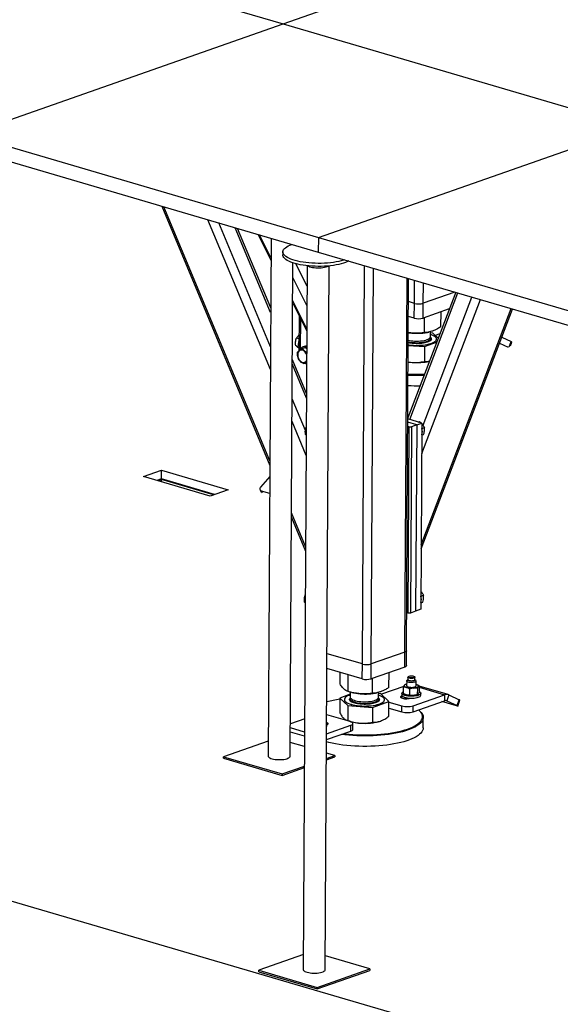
# Model space of a CAD drawing. Header units: millimetres. Extents: x 5 to 589, y 5 to 415.
# Tile 10 of 120: x 114 to 131, y 23 to 54. Entities that reach past the tile are written whole.
import ezdxf

# ---------------------------------------------------------------- set-up
doc = ezdxf.new("R2010")
doc.units = ezdxf.units.MM
doc.layers.add('TRAIT-FORT', color=4, linetype='Continuous', lineweight=25)

msp = doc.modelspace()

# ---------------------------------------------------------------- linework, layer by layer
at = {"layer": 'TRAIT-FORT', "color": 4, "linetype": 'Continuous', "lineweight": 25}
for p, q in [((111.43, 57.141), (122.58, 53.873)), ((122.58, 53.873), (124.275, 54.468)), ((112.546, 50.355), (122.58, 53.873)), ((122.58, 53.873), (133.729, 50.606)), ((134.711, 19.899), (23.214, 52.574)), ((123.695, 47.088), (133.729, 50.606)), ((112.546, 50.355), (123.695, 47.088)), ((112.543, 49.89), (123.693, 46.622)), ((118.714, 48.081), (122.151, 39.841)), ((122.152, 39.991), (118.786, 48.06)), ((122.168, 42.889), (120.182, 47.651)), ((122.172, 43.614), (120.531, 47.549)), ((122.178, 44.702), (121.055, 47.395)), ((122.179, 44.852), (121.127, 47.374)), ((121.776, 47.184), (122.188, 46.368)), ((122.188, 46.445), (121.822, 47.17)), ((122.191, 47.062), (122.099, 30.602)), ((123.695, 47.088), (123.693, 46.622)), ((123.695, 47.088), (134.845, 43.82)), ((122.568, 46.628), (122.567, 46.534)), ((123.693, 46.622), (134.842, 43.354)), ((122.799, 30.598), (122.887, 46.28)), ((123.337, 45.539), (122.976, 46.253)), ((123.34, 46.187), (123.215, 23.816)), ((123.915, 23.812), (124.04, 46.183)), ((125.094, 33.528), (125.165, 46.191)), ((125.376, 33.531), (125.447, 46.108)), ((123.333, 44.928), (122.884, 45.818)), ((126.447, 33.906), (126.513, 45.795)), ((126.498, 33.949), (126.564, 45.781)), ((126.746, 44.992), (126.75, 45.726)), ((127.029, 44.995), (127.032, 45.643)), ((123.329, 44.183), (122.88, 45.073)), ((128.06, 45.342), (126.539, 41.352)), ((126.598, 41.302), (128.13, 45.322)), ((126.983, 40.219), (128.847, 45.111)), ((127.023, 41.116), (128.576, 45.191)), ((128.037, 45.349), (127.029, 44.995)), ((122.88, 44.996), (123.329, 44.106)), ((126.746, 44.992), (126.56, 45.047)), ((126.743, 44.518), (126.746, 44.992)), ((126.966, 37.321), (129.826, 44.825)), ((126.966, 37.191), (129.87, 44.812)), ((127.026, 44.522), (127.029, 44.995)), ((127.858, 44.814), (127.026, 44.522)), ((123.081, 44.598), (123.074, 43.481)), ((123.122, 44.515), (123.117, 43.51)), ((126.743, 44.518), (126.557, 44.573)), ((127.069, 44.061), (127.072, 44.538)), ((127.593, 44.249), (127.595, 44.721)), ((123.077, 43.86), (122.997, 43.883)), ((127.159, 44.07), (127.205, 44.079)), ((127.262, 43.934), (127.263, 44.094)), ((127.336, 44.045), (127.263, 44.05)), ((127.504, 43.885), (127.336, 44.045)), ((127.557, 44.021), (127.413, 43.971)), ((127.451, 43.853), (127.451, 43.858)), ((129.528, 43.916), (129.823, 43.778)), ((123.062, 43.62), (122.976, 43.646)), ((123.285, 43.587), (123.184, 43.551)), ((123.248, 43.621), (123.215, 43.609)), ((123.285, 43.587), (123.326, 43.553)), ((126.552, 43.65), (127.066, 43.615)), ((127.066, 43.615), (127.064, 43.145)), ((127.066, 43.615), (127.455, 43.754)), ((129.457, 43.73), (129.732, 43.601)), ((129.763, 43.612), (129.823, 43.778)), ((129.804, 43.64), (129.848, 43.762)), ((123.318, 42.123), (122.87, 43.196)), ((123.317, 41.973), (122.869, 43.046)), ((123.115, 43.157), (123.115, 43.13)), ((123.115, 43.13), (123.167, 43.115)), ((123.323, 43.111), (123.227, 43.077)), ((123.259, 43.088), (123.323, 43.069)), ((123.284, 40.949), (122.863, 41.958)), ((126.988, 41.187), (126.539, 41.319)), ((123.307, 40.159), (122.859, 41.233)), ((123.312, 41.064), (123.307, 41.057)), ((123.312, 41.056), (123.307, 41.057)), ((126.821, 41.129), (126.538, 41.212)), ((126.538, 41.083), (126.583, 41.069)), ((126.55, 35.148), (126.583, 41.069)), ((126.583, 41.069), (126.654, 41.07)), ((126.654, 41.07), (126.62, 35.149)), ((126.821, 41.129), (126.654, 41.07)), ((126.821, 41.129), (126.788, 35.208)), ((126.821, 41.129), (126.988, 41.187)), ((126.889, 41.216), (126.921, 41.228)), ((126.921, 41.228), (126.953, 41.198)), ((126.988, 41.187), (126.955, 35.266)), ((126.987, 41.017), (127.066, 41.045)), ((123.31, 40.812), (123.286, 40.819)), ((126.986, 40.801), (127.042, 40.821)), ((118.138, 39.488), (118.707, 39.688)), ((120.257, 38.868), (118.138, 39.488)), ((118.705, 39.413), (118.707, 39.688)), ((118.707, 39.688), (120.825, 39.067)), ((122.149, 39.485), (121.86, 39.149)), ((118.705, 39.413), (118.564, 39.364)), ((118.709, 39.39), (118.601, 39.353)), ((120.398, 38.917), (118.705, 39.413)), ((120.364, 38.905), (118.709, 39.39)), ((118.709, 39.321), (118.709, 39.39)), ((120.825, 39.067), (120.257, 38.868)), ((121.84, 39.069), (121.878, 38.986)), ((121.88, 39.037), (122.146, 38.959)), ((121.914, 38.964), (121.88, 39.037)), ((122.842, 38.185), (123.29, 37.112)), ((123.29, 37.262), (122.843, 38.335)), ((123.282, 35.734), (123.277, 35.728)), ((123.282, 35.727), (123.277, 35.728)), ((126.957, 35.688), (127.036, 35.716)), ((123.28, 35.483), (123.256, 35.49)), ((126.956, 35.472), (127.012, 35.492)), ((126.55, 35.148), (126.505, 35.161)), ((126.62, 35.149), (126.55, 35.148)), ((126.788, 35.208), (126.62, 35.149)), ((126.955, 35.266), (126.788, 35.208)), ((125.094, 33.528), (123.971, 33.856)), ((126.447, 33.906), (125.376, 33.531)), ((126.444, 33.432), (126.447, 33.906)), ((126.495, 33.475), (126.498, 33.949)), ((125.091, 33.054), (125.094, 33.528)), ((125.374, 33.057), (125.376, 33.531)), ((125.091, 33.054), (123.969, 33.383)), ((124.383, 32.892), (124.385, 33.261)), ((124.638, 32.65), (124.641, 33.186)), ((126.444, 33.432), (125.374, 33.057)), ((125.94, 32.785), (125.943, 33.257)), ((125.417, 32.596), (125.419, 33.073)), ((126.452, 32.869), (126.445, 32.864)), ((126.502, 32.989), (126.501, 32.835)), ((126.539, 33.03), (126.511, 33.005)), ((126.54, 33.107), (126.539, 33.024)), ((126.558, 33.129), (126.547, 33.119)), ((126.758, 33.118), (126.747, 33.128)), ((126.764, 33.023), (126.765, 33.106)), ((126.793, 33.003), (126.764, 33.029)), ((126.801, 32.833), (126.802, 32.987)), ((126.862, 32.859), (126.85, 32.867)), ((124.71, 32.564), (124.381, 32.446)), ((124.711, 32.633), (124.71, 32.474)), ((124.754, 32.622), (124.815, 32.609)), ((125.507, 32.605), (125.552, 32.614)), ((125.61, 32.469), (125.611, 32.629)), ((125.683, 32.58), (125.611, 32.585)), ((125.938, 32.338), (125.683, 32.58)), ((126.413, 32.814), (125.701, 32.564)), ((126.349, 32.599), (126.349, 32.539)), ((126.402, 32.597), (126.403, 32.787)), ((126.439, 32.572), (126.451, 32.564)), ((126.593, 32.729), (126.592, 32.54)), ((126.705, 32.198), (127.708, 32.55)), ((126.842, 32.753), (126.84, 32.563)), ((126.848, 32.562), (126.855, 32.567)), ((126.899, 32.834), (126.898, 32.644)), ((127.819, 32.555), (126.899, 32.825)), ((126.899, 32.788), (127.708, 32.55)), ((126.949, 32.536), (126.949, 32.595)), ((127.708, 32.55), (127.707, 32.361)), ((124.381, 32.446), (124.378, 31.976)), ((124.381, 32.446), (124.636, 32.204)), ((124.521, 32.4), (124.521, 32.396)), ((124.694, 32.429), (124.716, 32.453)), ((125.414, 32.15), (125.938, 32.338)), ((125.798, 32.389), (125.798, 32.393)), ((125.935, 31.868), (125.938, 32.338)), ((125.938, 32.316), (126.352, 32.194)), ((126.351, 32.442), (126.352, 32.517)), ((126.356, 32.519), (126.352, 32.517)), ((126.499, 32.455), (126.499, 32.423)), ((126.612, 32.441), (126.616, 32.443)), ((126.704, 32.009), (127.707, 32.361)), ((128.083, 32.198), (127.625, 32.332)), ((127.75, 32.366), (127.774, 32.359)), ((127.842, 32.546), (127.774, 32.359)), ((127.774, 32.359), (128.104, 32.204)), ((127.842, 32.546), (128.171, 32.392)), ((128.104, 32.204), (128.171, 32.392)), ((128.128, 32.189), (128.196, 32.377)), ((124.636, 32.204), (124.633, 31.734)), ((124.636, 32.204), (125.414, 32.15)), ((125.414, 32.15), (125.411, 31.68)), ((125.937, 32.126), (126.351, 32.005)), ((126.351, 32.005), (126.352, 32.194)), ((126.704, 32.009), (126.705, 32.198)), ((126.922, 32.033), (126.899, 32.054)), ((123.26, 31.786), (122.805, 31.626)), ((124.706, 31.695), (123.963, 31.913)), ((123.966, 31.567), (123.966, 31.627)), ((124.573, 31.75), (124.598, 31.738)), ((124.788, 31.445), (124.789, 31.635)), ((125.673, 31.716), (125.713, 31.732)), ((125.713, 31.732), (125.717, 31.734)), ((127.029, 31.498), (127.031, 31.83)), ((123.257, 31.366), (122.804, 31.499)), ((123.257, 31.229), (122.804, 31.362)), ((123.956, 31.123), (124.724, 31.392)), ((123.957, 31.312), (124.725, 31.582)), ((124.724, 31.392), (124.725, 31.582)), ((122.102, 31.076), (120.684, 30.579)), ((123.255, 30.902), (122.802, 31.035)), ((124.215, 30.62), (123.954, 30.697)), ((120.684, 30.579), (122.542, 30.034)), ((120.684, 30.531), (120.684, 30.579)), ((120.684, 30.531), (122.542, 29.987)), ((123.952, 30.481), (124.214, 30.573)), ((123.953, 30.529), (124.215, 30.62)), ((124.215, 30.62), (124.214, 30.573)), ((122.542, 30.034), (123.251, 30.283)), ((122.542, 29.987), (123.251, 30.235)), ((122.542, 30.034), (122.542, 29.987)), ((123.218, 24.29), (121.8, 23.793)), ((125.33, 23.835), (123.918, 24.249)), ((121.8, 23.746), (121.8, 23.793)), ((121.8, 23.793), (123.658, 23.248)), ((123.658, 23.248), (125.33, 23.835)), ((123.658, 23.201), (125.33, 23.787)), ((125.33, 23.835), (125.33, 23.787)), ((121.8, 23.746), (123.658, 23.201)), ((123.658, 23.248), (123.658, 23.201))]:
    msp.add_line(p, q, dxfattribs=at)
at = {"layer": 'TRAIT-FORT', "color": 4, "linetype": 'Continuous', "lineweight": 25, "flags": 128}
for points in [[(124.529, 46.377), (124.495, 46.366), (124.422, 46.344), (124.343, 46.325), (124.26, 46.308), (124.172, 46.294), (124.08, 46.282), (123.985, 46.273), (123.888, 46.266), (123.789, 46.263), (123.69, 46.262), (123.59, 46.264), (123.492, 46.269), (123.395, 46.276), (123.3, 46.287), (123.208, 46.299), (123.121, 46.315), (123.037, 46.333), (122.959, 46.353), (122.886, 46.375), (122.82, 46.399), (122.761, 46.425), (122.709, 46.452), (122.664, 46.481), (122.628, 46.511), (122.6, 46.542), (122.581, 46.573), (122.57, 46.605), (122.568, 46.637), (122.575, 46.668), (122.591, 46.7), (122.615, 46.73), (122.648, 46.76), (122.688, 46.789), (122.737, 46.817), (122.793, 46.843), (122.857, 46.867), (122.857, 46.867)], [(124.66, 46.339), (124.621, 46.319), (124.561, 46.294), (124.494, 46.271), (124.422, 46.249), (124.343, 46.23), (124.259, 46.213), (124.171, 46.199), (124.079, 46.187), (123.984, 46.178), (123.887, 46.172), (123.789, 46.168), (123.689, 46.167), (123.59, 46.169), (123.491, 46.174), (123.394, 46.182), (123.299, 46.192), (123.208, 46.205), (123.12, 46.22), (123.037, 46.238), (122.958, 46.258), (122.886, 46.28), (122.82, 46.304), (122.76, 46.33), (122.708, 46.358), (122.664, 46.386), (122.628, 46.416), (122.6, 46.447), (122.58, 46.478), (122.57, 46.51), (122.567, 46.534)], [(124.022, 46.181), (123.999, 46.165), (123.969, 46.15), (123.931, 46.137), (123.887, 46.126), (123.838, 46.117), (123.785, 46.111), (123.73, 46.108), (123.674, 46.108), (123.618, 46.11), (123.564, 46.116), (123.513, 46.124), (123.467, 46.134), (123.427, 46.147), (123.393, 46.162), (123.367, 46.178), (123.359, 46.185)], [(126.552, 43.676), (126.578, 43.672), (126.65, 43.664), (126.724, 43.659), (126.799, 43.657), (126.875, 43.658), (126.95, 43.661), (127.023, 43.667), (127.092, 43.676), (127.158, 43.688), (127.219, 43.702), (127.275, 43.718), (127.324, 43.736), (127.365, 43.757), (127.399, 43.778), (127.425, 43.801), (127.442, 43.824), (127.45, 43.848), (127.449, 43.872), (127.439, 43.897), (127.421, 43.92), (127.394, 43.943), (127.358, 43.964), (127.315, 43.985), (127.265, 44.003), (127.263, 44.004)], [(126.552, 43.671), (126.578, 43.668), (126.65, 43.66), (126.724, 43.655), (126.799, 43.652), (126.875, 43.653), (126.95, 43.656), (127.023, 43.663), (127.092, 43.672), (127.158, 43.683), (127.219, 43.697), (127.275, 43.713), (127.324, 43.732), (127.365, 43.752), (127.399, 43.773), (127.425, 43.796), (127.442, 43.819), (127.45, 43.843), (127.451, 43.853)], [(126.553, 43.82), (126.578, 43.814), (126.634, 43.805), (126.693, 43.798), (126.755, 43.794), (126.818, 43.792), (126.88, 43.794), (126.942, 43.798), (127, 43.805), (127.055, 43.814), (127.106, 43.826), (127.15, 43.84), (127.188, 43.855), (127.219, 43.873), (127.242, 43.891), (127.256, 43.911), (127.262, 43.931), (127.262, 43.934)], [(126.553, 43.769), (126.592, 43.761), (126.648, 43.752), (126.708, 43.745), (126.77, 43.742), (126.833, 43.741), (126.895, 43.743), (126.956, 43.748), (127.014, 43.755), (127.068, 43.765), (127.117, 43.778), (127.16, 43.792), (127.196, 43.808), (127.225, 43.826), (127.246, 43.845), (127.258, 43.865), (127.262, 43.885), (127.257, 43.905), (127.253, 43.911)], [(123.324, 43.352), (123.318, 43.369), (123.299, 43.407), (123.276, 43.44), (123.248, 43.467), (123.218, 43.488), (123.187, 43.5), (123.156, 43.505), (123.126, 43.5), (123.099, 43.487), (123.076, 43.467), (123.058, 43.439), (123.046, 43.406), (123.039, 43.368), (123.04, 43.328)], [(123.04, 43.328), (123.047, 43.287), (123.06, 43.247), (123.079, 43.21), (123.102, 43.177), (123.129, 43.149), (123.159, 43.129), (123.191, 43.116), (123.222, 43.112), (123.252, 43.116), (123.279, 43.129), (123.302, 43.15), (123.32, 43.177), (123.324, 43.186)], [(123.283, 43.097), (123.306, 43.088), (123.323, 43.084)], [(126.549, 43.126), (126.597, 43.12), (126.674, 43.113)], [(121.86, 39.149), (121.847, 39.132), (121.839, 39.114), (121.835, 39.097), (121.836, 39.081), (121.841, 39.066), (121.85, 39.054), (121.863, 39.044), (121.88, 39.037)], [(126.498, 33.949), (126.496, 33.94), (126.486, 33.927), (126.47, 33.916), (126.447, 33.906)], [(126.498, 33.949), (126.496, 33.94), (126.486, 33.927), (126.47, 33.916), (126.447, 33.906)], [(126.495, 33.475), (126.493, 33.466), (126.484, 33.454), (126.467, 33.442), (126.444, 33.432)], [(126.696, 32.942), (126.659, 32.94), (126.622, 32.941), (126.586, 32.945), (126.555, 32.952), (126.529, 32.961), (126.512, 32.971), (126.503, 32.983), (126.503, 32.995), (126.511, 33.005)], [(126.685, 32.989), (126.654, 32.987), (126.622, 32.989), (126.593, 32.993), (126.568, 33), (126.55, 33.008), (126.541, 33.018), (126.539, 33.024)], [(126.686, 33.072), (126.654, 33.07), (126.622, 33.072), (126.593, 33.076), (126.568, 33.083), (126.551, 33.091), (126.541, 33.101), (126.541, 33.111), (126.547, 33.119)], [(126.682, 33.087), (126.653, 33.086), (126.623, 33.088), (126.596, 33.092), (126.574, 33.098), (126.559, 33.107), (126.553, 33.116), (126.555, 33.126), (126.566, 33.134), (126.584, 33.142), (126.609, 33.147), (126.637, 33.15), (126.667, 33.15), (126.696, 33.147), (126.72, 33.141), (126.739, 33.134), (126.75, 33.125), (126.752, 33.115), (126.746, 33.106), (126.731, 33.098), (126.709, 33.091), (126.682, 33.087)], [(126.764, 33.023), (126.763, 33.018), (126.755, 33.008), (126.738, 33), (126.714, 32.993), (126.685, 32.989)], [(126.758, 33.118), (126.763, 33.111), (126.764, 33.101), (126.755, 33.091), (126.739, 33.083), (126.715, 33.076), (126.686, 33.072)], [(126.793, 33.003), (126.797, 32.998), (126.802, 32.986), (126.796, 32.975), (126.782, 32.963), (126.76, 32.954), (126.73, 32.947), (126.696, 32.942)], [(126.804, 32.886), (126.824, 32.879), (126.841, 32.871), (126.855, 32.863), (126.866, 32.854), (126.873, 32.845), (126.876, 32.836), (126.875, 32.826), (126.87, 32.817)], [(126.898, 32.65), (126.916, 32.64), (126.936, 32.624), (126.947, 32.608), (126.949, 32.591), (126.942, 32.574), (126.926, 32.559), (126.902, 32.544), (126.87, 32.531), (126.831, 32.52), (126.787, 32.511), (126.739, 32.505), (126.687, 32.502), (126.635, 32.501), (126.583, 32.504), (126.534, 32.509), (126.487, 32.517), (126.446, 32.527), (126.411, 32.54), (126.383, 32.554), (126.363, 32.57), (126.352, 32.586), (126.35, 32.603), (126.357, 32.62), (126.373, 32.635), (126.397, 32.65), (126.402, 32.652)], [(126.498, 32.782), (126.478, 32.789), (126.461, 32.796), (126.447, 32.805), (126.436, 32.814), (126.429, 32.823), (126.426, 32.832), (126.427, 32.842), (126.431, 32.851)], [(126.501, 32.835), (126.502, 32.829), (126.511, 32.817), (126.528, 32.807), (126.554, 32.798), (126.585, 32.791), (126.621, 32.787), (126.658, 32.786), (126.695, 32.788)], [(126.695, 32.788), (126.73, 32.793), (126.759, 32.8), (126.781, 32.81), (126.796, 32.821), (126.801, 32.832), (126.801, 32.833)], [(124.71, 32.545), (124.671, 32.531), (124.626, 32.512), (124.588, 32.491), (124.558, 32.469), (124.537, 32.446), (124.524, 32.422), (124.521, 32.398), (124.526, 32.374), (124.54, 32.35), (124.563, 32.327), (124.594, 32.304), (124.633, 32.284), (124.68, 32.264), (124.733, 32.247), (124.792, 32.231), (124.857, 32.218), (124.926, 32.208), (124.997, 32.2), (125.072, 32.195), (125.147, 32.192), (125.223, 32.193), (125.298, 32.197), (125.37, 32.203), (125.44, 32.212), (125.506, 32.223), (125.567, 32.237), (125.622, 32.254), (125.671, 32.272), (125.713, 32.292), (125.747, 32.313), (125.772, 32.336), (125.789, 32.36), (125.798, 32.384), (125.797, 32.408), (125.787, 32.432), (125.768, 32.456), (125.741, 32.478), (125.706, 32.5), (125.663, 32.52), (125.613, 32.539), (125.61, 32.539)], [(124.521, 32.396), (124.521, 32.393), (124.526, 32.369), (124.54, 32.345), (124.563, 32.322), (124.594, 32.3), (124.633, 32.279), (124.68, 32.259), (124.733, 32.242), (124.792, 32.227), (124.857, 32.214), (124.925, 32.203), (124.997, 32.195), (125.072, 32.19), (125.147, 32.188), (125.223, 32.188), (125.298, 32.192), (125.37, 32.198), (125.44, 32.207), (125.506, 32.219), (125.567, 32.233), (125.622, 32.249), (125.671, 32.267), (125.713, 32.287), (125.747, 32.309), (125.772, 32.331), (125.789, 32.355), (125.798, 32.379), (125.798, 32.389)], [(124.71, 32.474), (124.71, 32.467), (124.718, 32.447), (124.734, 32.428), (124.758, 32.409), (124.79, 32.392), (124.829, 32.376), (124.875, 32.362), (124.926, 32.35), (124.982, 32.34), (125.041, 32.333), (125.103, 32.329), (125.165, 32.328), (125.228, 32.329), (125.289, 32.333), (125.348, 32.34), (125.403, 32.349), (125.453, 32.361), (125.498, 32.375), (125.536, 32.391), (125.567, 32.408), (125.59, 32.427), (125.604, 32.446), (125.61, 32.466), (125.61, 32.469)], [(124.716, 32.447), (124.71, 32.431), (124.711, 32.411), (124.721, 32.391), (124.739, 32.372), (124.765, 32.353), (124.799, 32.336), (124.84, 32.321), (124.887, 32.307), (124.939, 32.296), (124.996, 32.287), (125.056, 32.281), (125.118, 32.277), (125.181, 32.277), (125.243, 32.279), (125.304, 32.283), (125.362, 32.291), (125.416, 32.301), (125.465, 32.313), (125.508, 32.328), (125.544, 32.344), (125.573, 32.362), (125.594, 32.38), (125.606, 32.4), (125.61, 32.42), (125.604, 32.44), (125.6, 32.448)], [(126.352, 32.517), (126.329, 32.507), (126.314, 32.496), (126.307, 32.483), (126.309, 32.471), (126.32, 32.459), (126.339, 32.448), (126.365, 32.438), (126.397, 32.431), (126.433, 32.426), (126.472, 32.423), (126.511, 32.424), (126.548, 32.427), (126.583, 32.433), (126.612, 32.441)], [(126.349, 32.539), (126.352, 32.527), (126.363, 32.511), (126.382, 32.495), (126.41, 32.481), (126.446, 32.468), (126.487, 32.458), (126.533, 32.45), (126.583, 32.444), (126.635, 32.442), (126.687, 32.442), (126.738, 32.446), (126.787, 32.452), (126.831, 32.46), (126.87, 32.472), (126.902, 32.485), (126.926, 32.499), (126.942, 32.515), (126.949, 32.532), (126.949, 32.536)], [(126.922, 32.033), (126.945, 32.011), (126.98, 31.971), (127.006, 31.93), (127.023, 31.889), (127.031, 31.847), (127.03, 31.806), (127.02, 31.765), (127.001, 31.724), (126.974, 31.684), (126.938, 31.644), (126.893, 31.605), (126.84, 31.568), (126.779, 31.531), (126.71, 31.497), (126.634, 31.464), (126.551, 31.432), (126.461, 31.403), (126.365, 31.376), (126.264, 31.35), (126.157, 31.328), (126.045, 31.307), (125.929, 31.29), (125.809, 31.274), (125.686, 31.262), (125.561, 31.252), (125.434, 31.245), (125.305, 31.241), (125.176, 31.24), (125.046, 31.242), (124.917, 31.246), (124.79, 31.254), (124.664, 31.264), (124.54, 31.277), (124.433, 31.29)], [(124.5, 31.314), (124.548, 31.308), (124.67, 31.295), (124.795, 31.285), (124.921, 31.278), (125.048, 31.273), (125.176, 31.272), (125.303, 31.273), (125.43, 31.277), (125.556, 31.284), (125.679, 31.293), (125.801, 31.306), (125.919, 31.321), (126.033, 31.338), (126.143, 31.358), (126.249, 31.381), (126.349, 31.405), (126.444, 31.432), (126.533, 31.461), (126.615, 31.492), (126.69, 31.525), (126.758, 31.559), (126.818, 31.595), (126.87, 31.632), (126.914, 31.67), (126.95, 31.709), (126.977, 31.749), (126.995, 31.789), (127.005, 31.83), (127.006, 31.871), (126.998, 31.912), (126.981, 31.952), (126.956, 31.993), (126.922, 32.032), (126.88, 32.071)], [(128.104, 32.204), (128.116, 32.198), (128.124, 32.193), (128.128, 32.19), (128.127, 32.188), (128.122, 32.188), (128.113, 32.19), (128.099, 32.193), (128.083, 32.198)], [(123.966, 31.591), (123.986, 31.6), (124.001, 31.611), (124.008, 31.623), (124.006, 31.636), (123.995, 31.648), (123.976, 31.659), (123.959, 31.666)], [(124.725, 31.582), (124.754, 31.594), (124.775, 31.608), (124.787, 31.623), (124.789, 31.639), (124.782, 31.655), (124.765, 31.669), (124.74, 31.683), (124.706, 31.695)], [(127.029, 31.498), (127.029, 31.495), (127.024, 31.454), (127.01, 31.413), (126.987, 31.372), (126.955, 31.332), (126.914, 31.293), (126.866, 31.255), (126.809, 31.218), (126.744, 31.182), (126.671, 31.148), (126.592, 31.116), (126.505, 31.086), (126.412, 31.057), (126.313, 31.031), (126.209, 31.007), (126.099, 30.986), (125.985, 30.967), (125.868, 30.95), (125.746, 30.936), (125.622, 30.925), (125.496, 30.917), (125.368, 30.911), (125.239, 30.909), (125.109, 30.909), (124.98, 30.912), (124.852, 30.918), (124.725, 30.927), (124.6, 30.938), (124.478, 30.952), (124.359, 30.969), (124.243, 30.989), (124.132, 31.011), (124.026, 31.035), (123.956, 31.053)], [(124.724, 31.392), (124.753, 31.405), (124.774, 31.419), (124.786, 31.434), (124.788, 31.445)], [(122.099, 30.602), (122.1, 30.593), (122.109, 30.575), (122.126, 30.558), (122.152, 30.542), (122.186, 30.527), (122.226, 30.514), (122.272, 30.504), (122.323, 30.496), (122.377, 30.49), (122.433, 30.488), (122.489, 30.488), (122.544, 30.491), (122.597, 30.497), (122.646, 30.506), (122.69, 30.517), (122.727, 30.53), (122.758, 30.545), (122.78, 30.562), (122.794, 30.579), (122.799, 30.597), (122.799, 30.598)], [(123.215, 23.816), (123.216, 23.807), (123.225, 23.79), (123.242, 23.772), (123.268, 23.756), (123.301, 23.741), (123.342, 23.729), (123.388, 23.718), (123.438, 23.71), (123.492, 23.705), (123.548, 23.702), (123.605, 23.702), (123.66, 23.705), (123.713, 23.711), (123.762, 23.72), (123.806, 23.731), (123.843, 23.744), (123.874, 23.759), (123.896, 23.776), (123.91, 23.793), (123.915, 23.811), (123.915, 23.812)]]:
    msp.add_lwpolyline(points, dxfattribs=at)
at = {"layer": 'TRAIT-FORT', "color": 4, "linetype": 'Continuous', "lineweight": 25}
for centre, radius, start, end in [((126.881, 45.501), 0.527, 255.1271, 286.2293), ((126.879, 45.028), 0.527, 255.1271, 286.2293), ((123.414, 43.697), 0.359, 160.2026, 199.1562), ((126.824, 45.927), 1.888, 261.7949, 275.8422), ((126.873, 45.483), 1.442, 275.6982, 281.4343), ((123.265, 43.465), 0.152, 66.218, 161.1235), ((123.296, 43.482), 0.147, 78.0758, 108.8305), ((129.812, 43.732), 0.0474, 40.406, 76.0034), ((126.822, 44.994), 1.887, 265.5201, 282.3497), ((126.838, 48.481), 5.745, 267.1011, 272.3052), ((126.838, 48.527), 5.822, 267.1355, 272.1507), ((126.836, 48.206), 5.833, 267.1394, 270.9098), ((126.682, 40.915), 0.32, 341.9727, 18.0369), ((126.652, 35.586), 0.32, 341.9727, 18.0369), ((125.229, 34.037), 0.527, 255.1271, 286.2293), ((125.226, 33.563), 0.527, 255.1271, 286.2293), ((126.529, 32.754), 0.137, 101.511, 135.054), ((125.172, 34.393), 1.82, 258.6685, 276.0428), ((125.221, 34.018), 1.442, 275.6982, 281.4343), ((126.549, 32.734), 0.196, 239.8882, 254.4992), ((126.654, 33.373), 0.611, 255.2005, 275.9524), ((126.699, 32.865), 0.337, 272.9079, 296.1667), ((126.722, 33.001), 0.237, 268.9123, 308.7882), ((127.77, 32.388), 0.174, 65.7733, 110.9147), ((124.88, 28.8), 3.64, 97.8877, 104.5993), ((126.653, 33.136), 0.611, 255.2005, 275.9524), ((127.738, 32.28), 0.087, 65.7733, 110.9147), ((128.16, 32.346), 0.0474, 40.406, 76.0034), ((126.52, 32.641), 0.658, 255.1271, 286.2293), ((126.521, 32.831), 0.658, 255.1271, 286.2293), ((123.931, 31.627), 0.0352, 322.8367, 36.5221), ((125.08, 32.97), 1.323, 248.6522, 267.4946), ((125.176, 33.345), 1.704, 264.8239, 286.9794), ((123.928, 31.569), 0.0377, 323.2425, 357.7547)]:
    msp.add_arc(centre, radius, start, end, dxfattribs=at)
for points, knots in [([(127.593, 44.249), (127.558, 44.227), (127.491, 44.186), (127.394, 44.138), (127.307, 44.105), (127.227, 44.083), (127.15, 44.068), (127.097, 44.063), (127.069, 44.061)], [0, 0, 0, 0, 0.202068, 0.3827, 0.555315, 0.692992, 0.838894, 1, 1, 1, 1]), ([(122.976, 43.646), (122.973, 43.678), (122.968, 43.73), (122.976, 43.803), (122.987, 43.85), (122.995, 43.876), (122.997, 43.883)], [0, 0, 0, 0, 0.385549, 0.637642, 0.896546, 1, 1, 1, 1]), ([(123.077, 43.974), (123.069, 43.968), (123.048, 43.95), (123.022, 43.919), (123.006, 43.896), (122.997, 43.883)], [0, 0, 0, 0, 0.231971, 0.612467, 1, 1, 1, 1]), ([(127.069, 44.061), (127.017, 44.055), (126.918, 44.044), (126.774, 44.042), (126.654, 44.047), (126.582, 44.057), (126.554, 44.061)], [0, 0, 0, 0, 0.306396, 0.580288, 0.842024, 1, 1, 1, 1]), ([(127.256, 43.912), (127.26, 43.909), (127.27, 43.9), (127.283, 43.882), (127.29, 43.857), (127.28, 43.829), (127.255, 43.802), (127.213, 43.776), (127.153, 43.752), (127.077, 43.733), (127.005, 43.721), (126.944, 43.714), (126.883, 43.71), (126.807, 43.708), (126.747, 43.711), (126.719, 43.713)], [0, 0, 0, 0, 0.036248, 0.083828, 0.175059, 0.261135, 0.34721, 0.438441, 0.533466, 0.630506, 0.727547, 0.775114, 0.822693, 0.913925, 1, 1, 1, 1]), ([(123.075, 43.571), (123.07, 43.574), (123.05, 43.586), (123.023, 43.605), (122.995, 43.627), (122.982, 43.639), (122.976, 43.646)], [0, 0, 0, 0, 0.099008, 0.430227, 0.712503, 1, 1, 1, 1]), ([(123.184, 43.551), (123.168, 43.542), (123.135, 43.522), (123.094, 43.496), (123.062, 43.473), (123.046, 43.46), (123.038, 43.454)], [0, 0, 0, 0, 0.264605, 0.534948, 0.765343, 1, 1, 1, 1]), ([(123.184, 43.551), (123.195, 43.538), (123.217, 43.511), (123.258, 43.474), (123.295, 43.446), (123.318, 43.433), (123.325, 43.428)], [0, 0, 0, 0, 0.3052302, 0.6170793, 0.8828477, 1, 1, 1, 1]), ([(126.719, 43.713), (126.691, 43.715), (126.633, 43.721), (126.577, 43.729), (126.553, 43.735), (126.553, 43.735)], [0, 0, 0, 0, 0.481337, 0.991505, 1, 1, 1, 1]), ([(123.059, 43.217), (123.052, 43.245), (123.039, 43.292), (123.033, 43.365), (123.035, 43.415), (123.037, 43.445), (123.038, 43.454)], [0, 0, 0, 0, 0.385549, 0.637642, 0.896546, 1, 1, 1, 1]), ([(123.227, 43.077), (123.209, 43.088), (123.172, 43.11), (123.126, 43.145), (123.088, 43.181), (123.069, 43.205), (123.059, 43.217)], [0, 0, 0, 0, 0.264605, 0.534948, 0.765343, 1, 1, 1, 1]), ([(123.227, 43.077), (123.236, 43.084), (123.254, 43.099), (123.287, 43.122), (123.313, 43.138), (123.323, 43.144)], [0, 0, 0, 0, 0.366478, 0.740903, 1, 1, 1, 1]), ([(126.549, 43.129), (126.558, 43.128), (126.599, 43.119), (126.641, 43.116), (126.674, 43.113)], [0, 0, 0, 0, 0.201488, 1, 1, 1, 1]), ([(126.674, 43.113), (126.739, 43.112), (126.871, 43.109), (126.999, 43.133), (127.064, 43.145)], [0, 0, 0, 0, 0.494511, 1, 1, 1, 1]), ([(127.064, 43.145), (127.106, 43.143), (127.16, 43.142), (127.215, 43.153), (127.226, 43.155)], [0, 0, 0, 0, 0.790508, 1, 1, 1, 1]), ([(123.286, 40.819), (123.283, 40.851), (123.278, 40.904), (123.285, 40.976), (123.296, 41.023), (123.305, 41.049), (123.307, 41.057)], [0, 0, 0, 0, 0.385549, 0.637642, 0.896546, 1, 1, 1, 1]), ([(126.921, 41.228), (126.91, 41.226), (126.899, 41.223), (126.883, 41.219), (126.881, 41.219)], [0, 0, 0, 0, 0.87968, 1, 1, 1, 1]), ([(126.988, 41.161), (126.996, 41.152), (127.016, 41.129), (127.042, 41.09), (127.058, 41.06), (127.066, 41.045)], [0, 0, 0, 0, 0.240127, 0.616582, 1, 1, 1, 1]), ([(127.042, 40.821), (127.05, 40.851), (127.063, 40.901), (127.07, 40.969), (127.069, 41.013), (127.066, 41.038), (127.066, 41.045)], [0, 0, 0, 0, 0.385549, 0.637642, 0.896546, 1, 1, 1, 1]), ([(123.31, 40.797), (123.309, 40.798), (123.298, 40.806), (123.291, 40.813), (123.286, 40.819)], [0, 0, 0, 0, 0.140089, 1, 1, 1, 1]), ([(123.256, 35.49), (123.253, 35.522), (123.248, 35.575), (123.255, 35.647), (123.266, 35.694), (123.275, 35.72), (123.277, 35.728)], [0, 0, 0, 0, 0.385549, 0.637642, 0.896546, 1, 1, 1, 1]), ([(126.958, 35.832), (126.966, 35.823), (126.986, 35.8), (127.012, 35.761), (127.028, 35.731), (127.036, 35.716)], [0, 0, 0, 0, 0.2401265, 0.6165817, 1, 1, 1, 1]), ([(127.012, 35.492), (127.02, 35.522), (127.033, 35.572), (127.04, 35.64), (127.039, 35.684), (127.036, 35.709), (127.036, 35.716)], [0, 0, 0, 0, 0.385549, 0.637642, 0.896546, 1, 1, 1, 1]), ([(123.28, 35.468), (123.279, 35.469), (123.268, 35.477), (123.262, 35.484), (123.256, 35.49)], [0, 0, 0, 0, 0.140089, 1, 1, 1, 1]), ([(124.638, 32.65), (124.621, 32.657), (124.589, 32.67), (124.541, 32.702), (124.499, 32.74), (124.46, 32.784), (124.423, 32.833), (124.397, 32.872), (124.383, 32.892)], [0, 0, 0, 0, 0.2020684, 0.3826998, 0.5553146, 0.6929917, 0.8388942, 1, 1, 1, 1]), ([(126.431, 32.851), (126.435, 32.856), (126.44, 32.862), (126.444, 32.864), (126.445, 32.864)], [0, 0, 0, 0, 0.8795809, 1, 1, 1, 1]), ([(125.417, 32.596), (125.365, 32.591), (125.266, 32.58), (125.121, 32.577), (124.993, 32.584), (124.874, 32.599), (124.758, 32.62), (124.679, 32.64), (124.638, 32.65)], [0, 0, 0, 0, 0.202068, 0.3827, 0.555315, 0.692992, 0.838894, 1, 1, 1, 1]), ([(125.94, 32.785), (125.905, 32.763), (125.839, 32.721), (125.742, 32.673), (125.655, 32.64), (125.575, 32.618), (125.497, 32.604), (125.444, 32.599), (125.417, 32.596)], [0, 0, 0, 0, 0.202068, 0.3827, 0.555315, 0.692992, 0.838894, 1, 1, 1, 1]), ([(126.497, 32.545), (126.483, 32.55), (126.456, 32.56), (126.424, 32.58), (126.406, 32.594), (126.402, 32.597)], [0, 0, 0, 0, 0.413688, 0.838028, 1, 1, 1, 1]), ([(126.403, 32.787), (126.407, 32.8), (126.417, 32.826), (126.426, 32.843), (126.431, 32.851)], [0, 0, 0, 0, 0.4932444, 1, 1, 1, 1]), ([(126.498, 32.782), (126.485, 32.785), (126.457, 32.791), (126.426, 32.79), (126.408, 32.787), (126.403, 32.787)], [0, 0, 0, 0, 0.413688, 0.838028, 1, 1, 1, 1]), ([(126.593, 32.729), (126.578, 32.74), (126.547, 32.763), (126.515, 32.775), (126.498, 32.782)], [0, 0, 0, 0, 0.493244, 1, 1, 1, 1]), ([(126.718, 32.765), (126.7, 32.762), (126.665, 32.757), (126.623, 32.742), (126.6, 32.732), (126.593, 32.729)], [0, 0, 0, 0, 0.413688, 0.838028, 1, 1, 1, 1]), ([(126.84, 32.563), (126.821, 32.555), (126.78, 32.538), (126.738, 32.531), (126.716, 32.528)], [0, 0, 0, 0, 0.493244, 1, 1, 1, 1]), ([(126.842, 32.753), (126.822, 32.757), (126.781, 32.767), (126.739, 32.765), (126.718, 32.765)], [0, 0, 0, 0, 0.493244, 1, 1, 1, 1]), ([(126.869, 32.58), (126.865, 32.575), (126.857, 32.566), (126.847, 32.563), (126.842, 32.563), (126.84, 32.563)], [0, 0, 0, 0, 0.413688, 0.838028, 1, 1, 1, 1]), ([(126.87, 32.817), (126.866, 32.81), (126.858, 32.797), (126.848, 32.773), (126.843, 32.757), (126.842, 32.753)], [0, 0, 0, 0, 0.413688, 0.838028, 1, 1, 1, 1]), ([(126.861, 32.859), (126.869, 32.854), (126.882, 32.847), (126.894, 32.837), (126.899, 32.834)], [0, 0, 0, 0, 0.594816, 1, 1, 1, 1]), ([(126.898, 32.644), (126.893, 32.631), (126.884, 32.605), (126.874, 32.588), (126.869, 32.58)], [0, 0, 0, 0, 0.493244, 1, 1, 1, 1]), ([(126.899, 32.834), (126.894, 32.834), (126.885, 32.834), (126.875, 32.823), (126.87, 32.817)], [0, 0, 0, 0, 0.493244, 1, 1, 1, 1]), ([(125.066, 32.248), (125.038, 32.251), (124.98, 32.256), (124.899, 32.27), (124.824, 32.289), (124.761, 32.314), (124.723, 32.337), (124.702, 32.357), (124.688, 32.377), (124.681, 32.401), (124.689, 32.42), (124.694, 32.429)], [0, 0, 0, 0, 0.116497, 0.239972, 0.36858, 0.499917, 0.631255, 0.695633, 0.760028, 0.883503, 1, 1, 1, 1]), ([(125.604, 32.448), (125.608, 32.444), (125.618, 32.436), (125.631, 32.417), (125.637, 32.393), (125.628, 32.365), (125.603, 32.337), (125.56, 32.311), (125.5, 32.288), (125.425, 32.268), (125.353, 32.256), (125.291, 32.25), (125.23, 32.246), (125.154, 32.244), (125.095, 32.247), (125.066, 32.248)], [0, 0, 0, 0, 0.036248, 0.083828, 0.175059, 0.261135, 0.34721, 0.438441, 0.533466, 0.630506, 0.727547, 0.775114, 0.822693, 0.913925, 1, 1, 1, 1]), ([(126.592, 32.54), (126.577, 32.538), (126.546, 32.534), (126.513, 32.541), (126.497, 32.545)], [0, 0, 0, 0, 0.493244, 1, 1, 1, 1]), ([(126.716, 32.528), (126.699, 32.527), (126.663, 32.526), (126.622, 32.532), (126.599, 32.538), (126.592, 32.54)], [0, 0, 0, 0, 0.413688, 0.838028, 1, 1, 1, 1]), ([(124.378, 31.976), (124.399, 31.94), (124.43, 31.887), (124.473, 31.83), (124.494, 31.808), (124.505, 31.797)], [0, 0, 0, 0, 0.495251, 0.746818, 1, 1, 1, 1]), ([(124.505, 31.797), (124.527, 31.779), (124.57, 31.744), (124.612, 31.737), (124.633, 31.734)], [0, 0, 0, 0, 0.494511, 1, 1, 1, 1]), ([(124.633, 31.734), (124.696, 31.714), (124.791, 31.683), (124.922, 31.658), (124.989, 31.652), (125.022, 31.649)], [0, 0, 0, 0, 0.495251, 0.746818, 1, 1, 1, 1]), ([(125.022, 31.649), (125.087, 31.647), (125.219, 31.644), (125.347, 31.668), (125.411, 31.68)], [0, 0, 0, 0, 0.494511, 1, 1, 1, 1]), ([(125.411, 31.68), (125.454, 31.68), (125.518, 31.679), (125.606, 31.694), (125.651, 31.709), (125.673, 31.716)], [0, 0, 0, 0, 0.495251, 0.746818, 1, 1, 1, 1]), ([(125.673, 31.716), (125.717, 31.735), (125.806, 31.773), (125.892, 31.836), (125.935, 31.868)], [0, 0, 0, 0, 0.494511, 1, 1, 1, 1])]:
    msp.add_open_spline(points, degree=3, knots=knots, dxfattribs=at)

doc.saveas('drawing.dxf')
